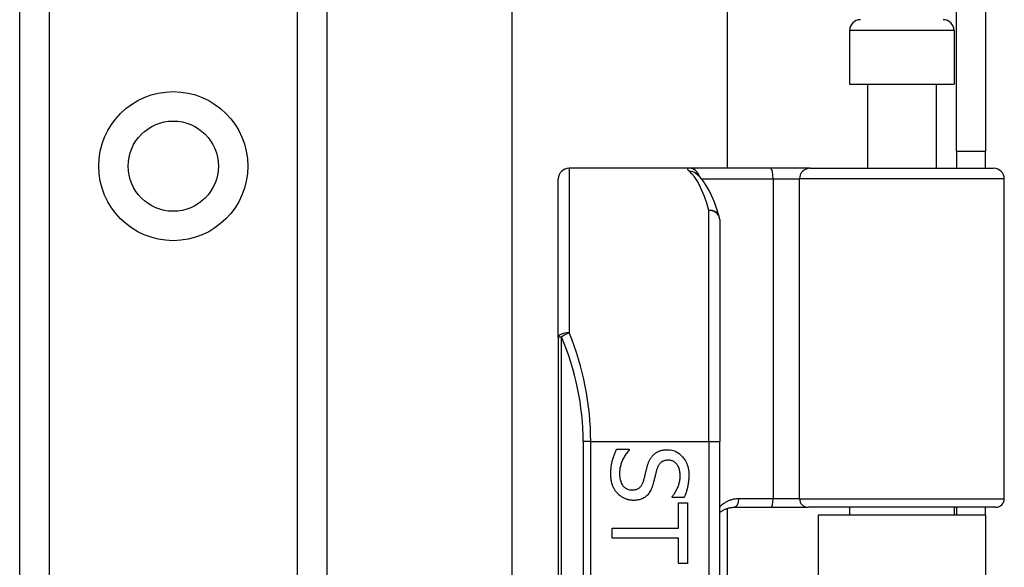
# Model space of a CAD drawing. Header units: inches. Extents: x 4.1 to 98, y 5.9 to 52.5.
# Tile 28 of 79: x 22.2 to 24, y 21.1 to 22.1. Entities that reach past the tile are written whole.
import ezdxf

# ---------------------------------------------------------------- set-up
doc = ezdxf.new("R2010")
doc.units = ezdxf.units.IN
doc.header["$MEASUREMENT"] = 0
doc.layers.add('Visible Edges(ANSI)', color=7, linetype='Continuous', lineweight=25)
doc.layers.add('Visible Tangent Edges(ANSI)', color=7, linetype='Continuous', lineweight=25)

msp = doc.modelspace()

# ---------------------------------------------------------------- linework, layer by layer
at = {"layer": 'Visible Edges(ANSI)'}
for p, q in [((22.2127, 17.6087), (22.2127, 38.9316)), ((22.7747, 38.9316), (22.7747, 17.6087)), ((23.1136, 21.0536), (23.1136, 35.4867)), ((23.5073, 34.6717), (23.5073, 21.8687)), ((23.9267, 21.8997), (23.9267, 22.2117)), ((23.9797, 22.2117), (23.9797, 21.8997)), ((23.7312, 22.1206), (23.7312, 22.0222)), ((23.9222, 22.1206), (23.9222, 22.0222)), ((23.7312, 22.0222), (23.9222, 22.0222)), ((23.7637, 22.0222), (23.7637, 21.8687)), ((23.8897, 22.0222), (23.8897, 21.8687)), ((23.9267, 21.8997), (23.9797, 21.8997)), ((23.9267, 21.8997), (23.9267, 21.8687)), ((23.9797, 21.8687), (23.9797, 21.8997)), ((23.4373, 21.8687), (23.2179, 21.8687)), ((23.5868, 21.8687), (23.4373, 21.8687)), ((23.45, 21.8593), (23.4496, 21.8596)), ((23.6591, 21.8687), (23.5868, 21.8687)), ((23.6591, 21.8687), (23.9945, 21.8687)), ((23.1982, 21.5597), (23.1982, 21.849)), ((24.0142, 21.2643), (24.0142, 21.849)), ((23.4935, 21.7749), (23.4935, 21.3687)), ((23.1982, 21.5597), (23.1982, 19.6776)), ((23.4935, 19.8687), (23.4935, 21.3687)), ((23.305, 21.3549), (23.328, 21.3549)), ((23.328, 21.3549), (23.328, 21.3536)), ((23.4062, 21.2666), (23.4062, 21.2679)), ((23.4281, 21.2666), (23.4062, 21.2666)), ((23.4183, 21.2567), (23.4346, 21.2567)), ((23.4183, 21.2104), (23.4183, 21.2567)), ((23.4346, 21.2567), (23.4346, 21.1459)), ((23.5073, 21.2467), (23.5073, 19.9906)), ((23.5193, 21.2486), (23.5877, 21.2486)), ((23.5877, 21.2486), (23.6552, 21.2486)), ((23.9985, 21.2486), (23.6552, 21.2486)), ((23.7312, 21.2486), (23.7312, 21.2342)), ((23.9222, 21.2486), (23.9222, 21.2342)), ((23.9267, 21.2486), (23.9267, 21.2342)), ((23.9797, 21.2342), (23.9797, 21.2486)), ((23.9797, 21.2342), (23.6737, 21.2342)), ((23.6737, 21.2342), (23.6737, 20.0032)), ((23.9797, 21.2342), (23.9797, 20.0032)), ((23.2968, 21.1921), (23.2968, 21.2104)), ((23.2968, 21.2104), (23.4183, 21.2104)), ((23.4183, 21.1921), (23.2968, 21.1921)), ((23.4183, 21.1459), (23.4183, 21.1921)), ((23.4346, 21.1459), (23.4183, 21.1459))]:
    msp.add_line(p, q, dxfattribs=at)
at = {"layer": 'Visible Edges(ANSI)', "flags": 128}
for points in [[(23.4926, 21.7807), (23.4883, 21.7941), (23.4837, 21.8064), (23.479, 21.8177), (23.474, 21.828), (23.4688, 21.8373), (23.4632, 21.8456), (23.457, 21.8529), (23.45, 21.8593)], [(23.2943, 21.3097), (23.2943, 21.3122), (23.2944, 21.3146), (23.2945, 21.3169), (23.2947, 21.3192), (23.2949, 21.3214), (23.2951, 21.3235), (23.2954, 21.3256), (23.2957, 21.3277), (23.2961, 21.3296), (23.2965, 21.3315), (23.2969, 21.3334), (23.2974, 21.3352), (23.298, 21.3369), (23.2985, 21.3386), (23.2991, 21.3403), (23.2997, 21.342), (23.3003, 21.3437), (23.3009, 21.3453), (23.3015, 21.347), (23.3022, 21.3486), (23.3029, 21.3502), (23.3036, 21.3518), (23.3043, 21.3534), (23.305, 21.3549)], [(23.328, 21.3536), (23.3266, 21.3521), (23.3253, 21.3505), (23.324, 21.3489), (23.3228, 21.3473), (23.3216, 21.3456), (23.3205, 21.3439), (23.3194, 21.3422), (23.3184, 21.3405), (23.3174, 21.3387), (23.3165, 21.3368), (23.3157, 21.335), (23.3149, 21.3331), (23.3141, 21.3312), (23.3134, 21.3293), (23.3128, 21.3274), (23.3123, 21.3256), (23.3118, 21.3237), (23.3113, 21.3219), (23.311, 21.32), (23.3107, 21.3182), (23.3105, 21.3164), (23.3103, 21.3146), (23.3102, 21.3128), (23.3102, 21.311)], [(23.3727, 21.345), (23.3735, 21.3457), (23.3743, 21.3463), (23.3751, 21.347), (23.3759, 21.3476), (23.3768, 21.3482), (23.3777, 21.3488), (23.3786, 21.3493), (23.3795, 21.3498), (23.3804, 21.3503), (23.3814, 21.3507), (23.3824, 21.3512), (23.3834, 21.3516), (23.3845, 21.3519), (23.3855, 21.3523), (23.3866, 21.3526), (23.3877, 21.3529), (23.3889, 21.3531), (23.39, 21.3533), (23.3912, 21.3535), (23.3925, 21.3537), (23.3937, 21.3538), (23.395, 21.3539), (23.3963, 21.3539), (23.3976, 21.3539)], [(23.3976, 21.3539), (23.4004, 21.3538), (23.403, 21.3536), (23.4056, 21.3531), (23.4082, 21.3525), (23.4106, 21.3516), (23.413, 21.3507), (23.4153, 21.3495), (23.4175, 21.3481), (23.4197, 21.3466), (23.4218, 21.3448), (23.4238, 21.3429), (23.4257, 21.3409), (23.4275, 21.3386), (23.4291, 21.3363), (23.4306, 21.3339), (23.432, 21.3313), (23.4332, 21.3287), (23.4342, 21.326), (23.435, 21.3232), (23.4358, 21.3203), (23.4363, 21.3172), (23.4367, 21.3141), (23.4369, 21.3109), (23.437, 21.3076)], [(23.3605, 21.3222), (23.3608, 21.3234), (23.3612, 21.3245), (23.3615, 21.3257), (23.3619, 21.3268), (23.3623, 21.3279), (23.3627, 21.329), (23.3631, 21.33), (23.3635, 21.3311), (23.3639, 21.3321), (23.3643, 21.3331), (23.3648, 21.334), (23.3653, 21.335), (23.3658, 21.3359), (23.3663, 21.3368), (23.3668, 21.3377), (23.3674, 21.3386), (23.3679, 21.3395), (23.3686, 21.3403), (23.3692, 21.3411), (23.3698, 21.3419), (23.3705, 21.3427), (23.3712, 21.3435), (23.3719, 21.3442), (23.3727, 21.345)], [(23.3995, 21.3348), (23.3981, 21.3348), (23.3967, 21.3347), (23.3954, 21.3345), (23.3941, 21.3343), (23.3929, 21.334), (23.3917, 21.3337), (23.3905, 21.3332), (23.3894, 21.3328), (23.3884, 21.3322), (23.3874, 21.3316), (23.3865, 21.3309), (23.3856, 21.3302), (23.3848, 21.3294), (23.3839, 21.3285), (23.3832, 21.3276), (23.3825, 21.3266), (23.3818, 21.3256), (23.3811, 21.3245), (23.3805, 21.3234), (23.3799, 21.3222), (23.3794, 21.3209), (23.3789, 21.3196), (23.3785, 21.3183), (23.3781, 21.3168)], [(23.4212, 21.3063), (23.4211, 21.3084), (23.421, 21.3105), (23.4208, 21.3124), (23.4205, 21.3143), (23.4201, 21.3161), (23.4197, 21.3179), (23.4191, 21.3195), (23.4185, 21.3212), (23.4178, 21.3227), (23.417, 21.3242), (23.4161, 21.3256), (23.4152, 21.327), (23.4142, 21.3282), (23.4131, 21.3294), (23.412, 21.3304), (23.4108, 21.3313), (23.4096, 21.3321), (23.4083, 21.3329), (23.4069, 21.3335), (23.4056, 21.3339), (23.4041, 21.3343), (23.4026, 21.3346), (23.4011, 21.3348), (23.3995, 21.3348)], [(23.3543, 21.2973), (23.3546, 21.2984), (23.3549, 21.2994), (23.3551, 21.3004), (23.3554, 21.3014), (23.3557, 21.3024), (23.3559, 21.3034), (23.3562, 21.3044), (23.3564, 21.3053), (23.3566, 21.3063), (23.3569, 21.3072), (23.3571, 21.3081), (23.3573, 21.309), (23.3575, 21.3099), (23.3577, 21.3108), (23.358, 21.3118), (23.3582, 21.3128), (23.3584, 21.3138), (23.3587, 21.3149), (23.359, 21.3161), (23.3593, 21.3172), (23.3596, 21.3184), (23.3599, 21.3196), (23.3602, 21.3209), (23.3605, 21.3222)], [(23.3781, 21.3168), (23.3778, 21.3159), (23.3775, 21.3148), (23.3772, 21.3138), (23.377, 21.3127), (23.3767, 21.3116), (23.3764, 21.3104), (23.3761, 21.3092), (23.3758, 21.3079), (23.3755, 21.3067), (23.3751, 21.3053), (23.3748, 21.304), (23.3745, 21.3026), (23.3742, 21.3012), (23.3738, 21.2999), (23.3735, 21.2986), (23.3732, 21.2973), (23.3729, 21.2961), (23.3726, 21.2949), (23.3723, 21.2937), (23.372, 21.2926), (23.3717, 21.2916), (23.3714, 21.2905), (23.3711, 21.2895), (23.3708, 21.2886)], [(23.3068, 21.2737), (23.3058, 21.2749), (23.3049, 21.276), (23.304, 21.2771), (23.3031, 21.2783), (23.3023, 21.2795), (23.3015, 21.2808), (23.3007, 21.282), (23.3, 21.2833), (23.2993, 21.2846), (23.2987, 21.286), (23.2981, 21.2873), (23.2975, 21.2887), (23.297, 21.2901), (23.2966, 21.2916), (23.2961, 21.2932), (23.2957, 21.2948), (23.2954, 21.2964), (23.2951, 21.2981), (23.2949, 21.2999), (23.2947, 21.3018), (23.2945, 21.3037), (23.2944, 21.3056), (23.2943, 21.3076), (23.2943, 21.3097)], [(23.3102, 21.311), (23.3102, 21.3086), (23.3103, 21.3062), (23.3106, 21.3039), (23.3109, 21.3017), (23.3113, 21.2997), (23.3117, 21.2977), (23.3123, 21.2958), (23.313, 21.2941), (23.3137, 21.2924), (23.3145, 21.2909), (23.3155, 21.2894), (23.3165, 21.2881), (23.3176, 21.2869), (23.3187, 21.2857), (23.3199, 21.2847), (23.3211, 21.2838), (23.3224, 21.283), (23.3238, 21.2823), (23.3252, 21.2817), (23.3267, 21.2812), (23.3282, 21.2808), (23.3298, 21.2805), (23.3315, 21.2804), (23.3332, 21.2803)], [(23.3332, 21.2803), (23.3345, 21.2804), (23.3358, 21.2804), (23.3371, 21.2806), (23.3383, 21.2808), (23.3395, 21.281), (23.3407, 21.2813), (23.3417, 21.2817), (23.3428, 21.2821), (23.3438, 21.2826), (23.3448, 21.2832), (23.3457, 21.2838), (23.3466, 21.2844), (23.3474, 21.2851), (23.3482, 21.2859), (23.349, 21.2867), (23.3497, 21.2877), (23.3504, 21.2886), (23.3511, 21.2897), (23.3517, 21.2908), (23.3523, 21.2919), (23.3528, 21.2932), (23.3533, 21.2945), (23.3538, 21.2959), (23.3543, 21.2973)], [(23.4062, 21.2679), (23.4072, 21.2691), (23.4082, 21.2702), (23.4091, 21.2715), (23.41, 21.2727), (23.411, 21.2741), (23.4118, 21.2754), (23.4127, 21.2769), (23.4135, 21.2784), (23.4144, 21.2799), (23.4152, 21.2815), (23.4159, 21.2831), (23.4167, 21.2848), (23.4174, 21.2865), (23.4181, 21.2882), (23.4186, 21.29), (23.4192, 21.2918), (23.4196, 21.2935), (23.42, 21.2953), (23.4204, 21.2971), (23.4207, 21.2989), (23.4209, 21.3008), (23.421, 21.3026), (23.4211, 21.3045), (23.4212, 21.3063)], [(23.437, 21.3076), (23.437, 21.3057), (23.437, 21.3037), (23.4369, 21.3019), (23.4368, 21.3), (23.4366, 21.2981), (23.4364, 21.2963), (23.4362, 21.2945), (23.436, 21.2927), (23.4357, 21.2909), (23.4354, 21.2892), (23.4351, 21.2874), (23.4347, 21.2857), (23.4343, 21.284), (23.4339, 21.2823), (23.4335, 21.2806), (23.433, 21.279), (23.4325, 21.2774), (23.4319, 21.2758), (23.4314, 21.2742), (23.4308, 21.2726), (23.4301, 21.2711), (23.4295, 21.2696), (23.4288, 21.2681), (23.4281, 21.2666)], [(23.3708, 21.2886), (23.37, 21.2863), (23.3692, 21.2841), (23.3683, 21.282), (23.3674, 21.28), (23.3664, 21.2781), (23.3653, 21.2763), (23.3642, 21.2746), (23.363, 21.2731), (23.3618, 21.2716), (23.3605, 21.2702), (23.3591, 21.269), (23.3577, 21.2678), (23.3562, 21.2668), (23.3546, 21.2658), (23.353, 21.2649), (23.3514, 21.2642), (23.3497, 21.2635), (23.3479, 21.2629), (23.3461, 21.2624), (23.3442, 21.262), (23.3422, 21.2616), (23.3402, 21.2614), (23.3382, 21.2613), (23.3361, 21.2612)], [(23.3361, 21.2612), (23.3347, 21.2613), (23.3334, 21.2613), (23.332, 21.2614), (23.3307, 21.2616), (23.3293, 21.2618), (23.328, 21.2621), (23.3267, 21.2624), (23.3254, 21.2627), (23.324, 21.2631), (23.3227, 21.2635), (23.3214, 21.264), (23.3201, 21.2645), (23.3188, 21.2651), (23.3176, 21.2657), (23.3163, 21.2663), (23.3152, 21.267), (23.314, 21.2677), (23.3129, 21.2685), (23.3118, 21.2693), (23.3107, 21.2701), (23.3097, 21.2709), (23.3087, 21.2718), (23.3077, 21.2728), (23.3068, 21.2737)], [(23.4935, 21.239), (23.4944, 21.2397), (23.4952, 21.2404), (23.4962, 21.2411), (23.4971, 21.2418), (23.498, 21.2424), (23.499, 21.243), (23.5, 21.2435), (23.501, 21.2441), (23.502, 21.2446), (23.503, 21.2451), (23.5041, 21.2455), (23.5052, 21.246), (23.5063, 21.2464), (23.5074, 21.2467), (23.5085, 21.2471), (23.5096, 21.2474), (23.5108, 21.2477), (23.512, 21.2479), (23.5131, 21.2481), (23.5143, 21.2483), (23.5156, 21.2484), (23.5168, 21.2485), (23.518, 21.2486), (23.5193, 21.2486)]]:
    msp.add_lwpolyline(points, dxfattribs=at)
at = {"layer": 'Visible Edges(ANSI)'}
msp.add_circle((22.4937, 21.8725), 0.0825, dxfattribs=at)
for centre, radius, start, end in [((23.7509, 22.1206), 0.0197, 90, 180), ((23.9025, 22.1206), 0.0197, 0, 90), ((23.2179, 21.849), 0.0197, 90, 180), ((23.9945, 21.849), 0.0197, 0, 90), ((23.4738, 21.7749), 0.0197, 0, 17.0415), ((23.9985, 21.2643), 0.0157, 270, 0)]:
    msp.add_arc(centre, radius, start, end, dxfattribs=at)
at = {"layer": 'Visible Tangent Edges(ANSI)'}
for p, q in [((22.2666, 38.9316), (22.2666, 17.6087)), ((22.7209, 17.6087), (22.7209, 38.9316)), ((23.9222, 22.1206), (23.7312, 22.1206)), ((23.2179, 21.8687), (23.2179, 21.5676)), ((23.4605, 21.849), (23.5913, 21.849)), ((23.5913, 21.849), (23.5913, 21.2643)), ((23.5913, 21.849), (23.6395, 21.849)), ((24.0142, 21.849), (23.6395, 21.849)), ((23.6395, 21.2643), (23.6395, 21.849)), ((23.4738, 21.3687), (23.4738, 21.7916)), ((23.204, 21.5597), (23.1982, 21.5597)), ((23.204, 19.6776), (23.204, 21.5597)), ((23.2575, 21.3687), (23.2436, 21.3687)), ((23.2436, 21.3687), (23.2436, 19.8687)), ((23.2575, 21.3687), (23.4738, 21.3687)), ((23.2575, 19.8687), (23.2575, 21.3687)), ((23.4738, 21.3687), (23.4738, 19.8687)), ((23.4738, 21.3687), (23.4935, 21.3687)), ((23.5913, 21.2643), (23.5284, 21.2643)), ((23.6395, 21.2643), (23.5913, 21.2643)), ((23.6395, 21.2643), (24.0142, 21.2643))]:
    msp.add_line(p, q, dxfattribs=at)
at = {"layer": 'Visible Tangent Edges(ANSI)', "flags": 128}
for points in [[(23.4373, 21.8687), (23.4368, 21.8686), (23.4364, 21.8686), (23.436, 21.8686), (23.4356, 21.8685), (23.4353, 21.8684), (23.4351, 21.8683), (23.4348, 21.8682), (23.4347, 21.868), (23.4345, 21.8679), (23.4345, 21.8677), (23.4344, 21.8675), (23.4344, 21.8673), (23.4345, 21.867), (23.4346, 21.8668), (23.4347, 21.8665), (23.4349, 21.8662), (23.4351, 21.8659), (23.4354, 21.8655), (23.4357, 21.8652), (23.4361, 21.8648), (23.4365, 21.8644), (23.437, 21.864), (23.4375, 21.8636), (23.438, 21.8632)], [(23.5284, 21.2643), (23.5267, 21.2643), (23.525, 21.2642), (23.5233, 21.264), (23.5217, 21.2638), (23.52, 21.2636), (23.5184, 21.2632), (23.5168, 21.2629), (23.5152, 21.2624), (23.5137, 21.2619), (23.5121, 21.2614), (23.5106, 21.2608), (23.5092, 21.2602), (23.5077, 21.2595), (23.5063, 21.2588), (23.5049, 21.258), (23.5035, 21.2572), (23.5022, 21.2563), (23.5008, 21.2554), (23.4995, 21.2545), (23.4983, 21.2535), (23.497, 21.2525), (23.4958, 21.2514), (23.4946, 21.2503), (23.4935, 21.2491)]]:
    msp.add_lwpolyline(points, dxfattribs=at)
at = {"layer": 'Visible Tangent Edges(ANSI)'}
msp.add_circle((22.4937, 21.8725), 0.1363, dxfattribs=at)
msp.add_arc((22.7633, 21.3687), 0.4803, 0, 23.4439, dxfattribs=at)
for centre, major_axis, ratio, start_param, end_param in [((23.4373, 21.849), (0, 0.0197), 0.985236, 4.962801, 6.283185), ((23.438, 21.8437), (0.012, 0.0156), 0.971402, 0, 0.672693), ((23.4243, 21.3687), (0, -0.5), 0.185699, 2.578938, 2.993098), ((23.5868, 21.849), (0, 0.0197), 0.225879, 4.712389, 6.283185), ((23.6591, 21.849), (0, 0.0197), 0.998608, 0, 1.570796), ((23.4738, 21.7749), (0.0188, 0.0058), 0.834757, 0, 1.320298), ((23.4738, 21.7749), (0.0197, 0), 0.845842, 0, 1.570796), ((23.2179, 21.5597), (-0.0197, 0), 0.39785, 4.712389, 6.283185), ((23.2179, 21.5597), (0.0181, 0.0078), 0.369668, 1.411843, 2.276718), ((22.7772, 21.3687), (0, 0.5), 0.96063, 4.712389, 5.121562), ((23.5193, 21.2643), (0, -0.0157), 0.580671, 0, 1.570796), ((23.5877, 21.2643), (0, -0.0157), 0.225879, 0, 1.570796), ((23.6552, 21.2643), (0, -0.0157), 0.998608, 4.712389, 6.283185)]:
    msp.add_ellipse(centre, major_axis=major_axis, ratio=ratio, start_param=start_param, end_param=end_param, dxfattribs=at)

doc.saveas('drawing.dxf')
